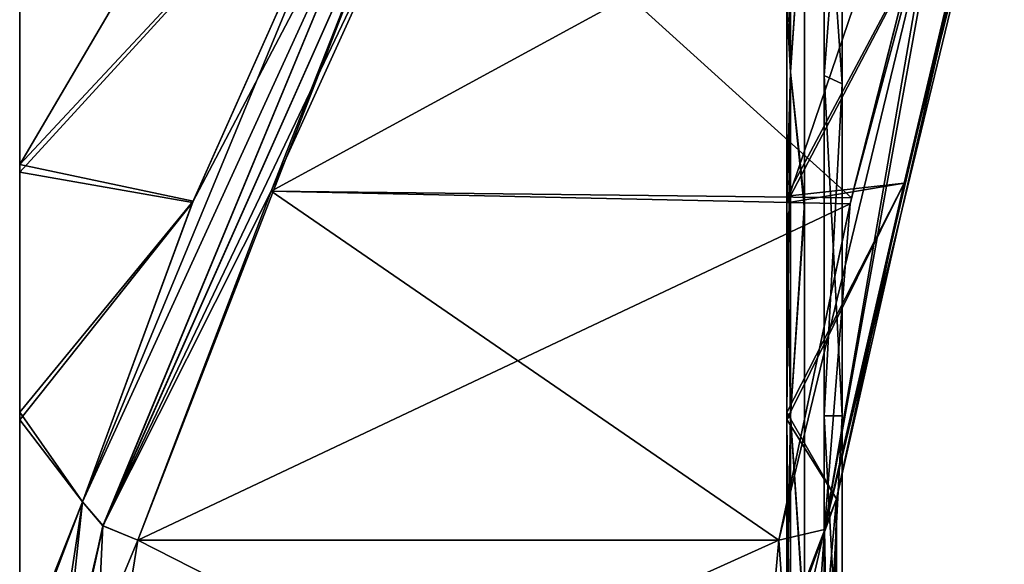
# Model space of a CAD drawing. Header units: inches. Extents: x -5.2 to 5.1, y -2.7 to 6.1.
# Tile 48 of 72: x 4.435 to 5.09, y 2.027 to 2.389. Entities that reach past the tile are written whole.
import ezdxf

# ---------------------------------------------------------------- set-up
doc = ezdxf.new("R2010")
doc.units = ezdxf.units.IN
doc.header["$LTSCALE"] = 52.148148
doc.header["$MEASUREMENT"] = 0
for name, color, linetype in [('730', 7, 'CONTINUOUS'), ('731', 7, 'CONTINUOUS'), ('732', 7, 'CONTINUOUS'), ('733', 7, 'CONTINUOUS'), ('734', 7, 'CONTINUOUS'), ('745', 7, 'CONTINUOUS'), ('746', 7, 'CONTINUOUS'), ('749', 7, 'CONTINUOUS'), ('750', 7, 'CONTINUOUS'), ('754', 7, 'CONTINUOUS'), ('766', 7, 'CONTINUOUS'), ('773', 7, 'CONTINUOUS'), ('774', 7, 'CONTINUOUS'), ('777', 7, 'CONTINUOUS'), ('778', 7, 'CONTINUOUS'), ('779', 7, 'CONTINUOUS'), ('788', 7, 'CONTINUOUS'), ('790', 7, 'CONTINUOUS'), ('895', 7, 'CONTINUOUS'), ('896', 7, 'CONTINUOUS'), ('897', 7, 'CONTINUOUS')]:
    doc.layers.add(name, color=color, linetype=linetype)

msp = doc.modelspace()

# ---------------------------------------------------------------- linework, layer by layer
at = {"layer": '730', "linetype": 'Continuous'}
for points in [[(4.97813, 1.61942, -0.3561), (4.97813, 2.07088, -0.61675), (4.95923, 1.86001, -0.46071), (4.97813, 1.61942, -0.3561)], [(4.97005, 2.05049, -0.64057), (4.97813, 2.07088, -0.61675), (4.97005, 1.60899, -0.38565), (4.97005, 2.05049, -0.64057)], [(4.97005, 1.60899, -0.38565), (4.97813, 2.07088, -0.61675), (4.97813, 1.61942, -0.3561), (4.97005, 1.60899, -0.38565)], [(4.93966, 2.04354, -0.65408), (4.97005, 2.05049, -0.64057), (4.92095, 1.83614, -0.50201), (4.93966, 2.04354, -0.65408)], [(4.92095, 1.83614, -0.50201), (4.97005, 2.05049, -0.64057), (4.93966, 1.60076, -0.39844), (4.92095, 1.83614, -0.50201)], [(4.93966, 1.60076, -0.39844), (4.97005, 2.05049, -0.64057), (4.97005, 1.60899, -0.38565), (4.93966, 1.60076, -0.39844)]]:
    msp.add_3dface(points, dxfattribs=at)
at = {"layer": '731', "linetype": 'Continuous'}
for points in [[(5.08954, 2.54336, -1.05375), (5.08954, 2.69268, -0.98155), (4.94517, 2.26764, -0.44507), (5.08954, 2.54336, -1.05375)], [(4.94517, 2.26764, -0.44507), (5.08954, 2.69268, -0.98155), (4.94517, 2.39786, -0.37978), (4.94517, 2.26764, -0.44507)], [(5.02293, 2.28079, -0.81132), (5.08954, 2.54336, -1.05375), (4.94517, 2.26764, -0.44507), (5.02293, 2.28079, -0.81132)], [(4.97813, 2.07088, -0.61675), (5.02293, 2.28079, -0.81132), (4.94517, 2.12364, -0.46706), (4.97813, 2.07088, -0.61675)], [(4.94517, 2.12364, -0.46706), (5.02293, 2.28079, -0.81132), (4.94517, 2.26764, -0.44507), (4.94517, 2.12364, -0.46706)], [(4.94517, 1.97987, -0.44363), (4.97813, 2.07088, -0.61675), (4.94517, 2.12364, -0.46706), (4.94517, 1.97987, -0.44363)], [(4.95923, 1.86001, -0.46071), (4.97813, 2.07088, -0.61675), (4.94517, 1.97987, -0.44363), (4.95923, 1.86001, -0.46071)]]:
    msp.add_3dface(points, dxfattribs=at)
at = {"layer": '732', "linetype": 'Continuous'}
for points in [[(4.94752, 2.35456, -0.39591), (4.94517, 2.50164, -0.27756), (4.94752, 2.52189, -0.22858), (4.94752, 2.35456, -0.39591)], [(4.94752, 2.35456, -0.39591), (4.94752, 2.52189, -0.22858), (4.95671, 2.49013, -0.26905), (4.94752, 2.35456, -0.39591)], [(4.94517, 2.39786, -0.37978), (4.94517, 2.50164, -0.27756), (4.94752, 2.35456, -0.39591), (4.94517, 2.39786, -0.37978)], [(4.95671, 2.2633, -0.43143), (4.94752, 2.35456, -0.39591), (4.95671, 2.49013, -0.26905), (4.95671, 2.2633, -0.43143)], [(4.94517, 2.26764, -0.44507), (4.94517, 2.39786, -0.37978), (4.94752, 2.35456, -0.39591), (4.94517, 2.26764, -0.44507)], [(4.94752, 2.12598, -0.45715), (4.94517, 2.26764, -0.44507), (4.94752, 2.35456, -0.39591), (4.94752, 2.12598, -0.45715)], [(4.94752, 2.12598, -0.45715), (4.94752, 2.35456, -0.39591), (4.95671, 2.2633, -0.43143), (4.94752, 2.12598, -0.45715)], [(4.94517, 2.12364, -0.46706), (4.94517, 2.26764, -0.44507), (4.94752, 2.12598, -0.45715), (4.94517, 2.12364, -0.46706)], [(4.95671, 1.98435, -0.43004), (4.94752, 2.12598, -0.45715), (4.95671, 2.2633, -0.43143), (4.95671, 1.98435, -0.43004)], [(4.94752, 1.89741, -0.39591), (4.94517, 2.12364, -0.46706), (4.94752, 2.12598, -0.45715), (4.94752, 1.89741, -0.39591)], [(4.94752, 1.89741, -0.39591), (4.94752, 2.12598, -0.45715), (4.95671, 1.98435, -0.43004), (4.94752, 1.89741, -0.39591)], [(4.94517, 1.97987, -0.44363), (4.94517, 2.12364, -0.46706), (4.94752, 1.89741, -0.39591), (4.94517, 1.97987, -0.44363)]]:
    msp.add_3dface(points, dxfattribs=at)
at = {"layer": '733', "linetype": 'Continuous'}
for points in [[(4.94752, 2.52189, 0.22857), (4.94517, 2.40165, 0.37704), (4.94752, 2.35456, 0.3959), (4.94752, 2.52189, 0.22857)], [(4.94752, 2.52189, 0.22857), (4.94752, 2.35456, 0.3959), (4.95671, 2.4928, 0.26539), (4.94752, 2.52189, 0.22857)], [(4.95671, 2.4928, 0.26539), (4.94752, 2.35456, 0.3959), (4.95671, 2.26762, 0.43003), (4.95671, 2.4928, 0.26539)], [(4.94517, 2.40165, 0.37704), (4.94517, 2.27209, 0.44362), (4.94752, 2.35456, 0.3959), (4.94517, 2.40165, 0.37704)], [(4.94517, 2.27209, 0.44362), (4.94517, 2.12832, 0.46706), (4.94752, 2.35456, 0.3959), (4.94517, 2.27209, 0.44362)], [(4.94752, 2.35456, 0.3959), (4.94517, 2.12832, 0.46706), (4.94752, 2.12598, 0.45715), (4.94752, 2.35456, 0.3959)], [(4.94752, 2.35456, 0.3959), (4.94752, 2.12598, 0.45715), (4.95671, 2.26762, 0.43003), (4.94752, 2.35456, 0.3959)], [(4.95671, 2.26762, 0.43003), (4.94752, 2.12598, 0.45715), (4.95671, 1.98866, 0.43143), (4.95671, 2.26762, 0.43003)], [(4.94517, 2.12832, 0.46706), (4.94517, 1.98432, 0.44506), (4.94752, 2.12598, 0.45715), (4.94517, 2.12832, 0.46706)], [(4.94752, 2.12598, 0.45715), (4.94517, 1.98432, 0.44506), (4.94752, 1.89741, 0.3959), (4.94752, 2.12598, 0.45715)], [(4.94752, 2.12598, 0.45715), (4.94752, 1.89741, 0.3959), (4.95671, 1.98866, 0.43143), (4.94752, 2.12598, 0.45715)]]:
    msp.add_3dface(points, dxfattribs=at)
at = {"layer": '734', "linetype": 'Continuous'}
for points in [[(4.94517, 2.27209, 0.44362), (4.94517, 2.40165, 0.37704), (5.08954, 2.54336, 1.05374), (4.94517, 2.27209, 0.44362)], [(5.02293, 2.28077, 0.8113), (4.94517, 2.27209, 0.44362), (5.08954, 2.54336, 1.05374), (5.02293, 2.28077, 0.8113)], [(4.94517, 2.12832, 0.46706), (4.94517, 2.27209, 0.44362), (5.02293, 2.28077, 0.8113), (4.94517, 2.12832, 0.46706)], [(4.97813, 2.07088, 0.61674), (4.94517, 2.12832, 0.46706), (5.02293, 2.28077, 0.8113), (4.97813, 2.07088, 0.61674)], [(4.94517, 1.98432, 0.44506), (4.94517, 2.12832, 0.46706), (4.97813, 2.07088, 0.61674), (4.94517, 1.98432, 0.44506)], [(4.95923, 1.86003, 0.46071), (4.94517, 1.98432, 0.44506), (4.97813, 2.07088, 0.61674), (4.95923, 1.86003, 0.46071)]]:
    msp.add_3dface(points, dxfattribs=at)
at = {"layer": '745', "linetype": 'Continuous'}
for points in [[(4.51391, 2.04354, -0.65408), (4.92095, 1.83614, -0.50201), (4.48044, 1.83614, -0.50201), (4.51391, 2.04354, -0.65408)], [(4.93966, 2.04354, -0.65408), (4.92095, 1.83614, -0.50201), (4.51391, 2.04354, -0.65408), (4.93966, 2.04354, -0.65408)]]:
    msp.add_3dface(points, dxfattribs=at)
at = {"layer": '746', "linetype": 'Continuous'}
for points in [[(4.60243, 2.27539, -0.86653), (4.71345, 2.51983, -1.09053), (4.98804, 2.27097, -0.86248), (4.60243, 2.27539, -0.86653)], [(4.71345, 2.51983, -1.09053), (5.05106, 2.51983, -1.09053), (4.98804, 2.27097, -0.86248), (4.71345, 2.51983, -1.09053)], [(4.93966, 2.04354, -0.65408), (4.51391, 2.04354, -0.65408), (4.60243, 2.27539, -0.86653), (4.93966, 2.04354, -0.65408)], [(4.93966, 2.04354, -0.65408), (4.60243, 2.27539, -0.86653), (4.98804, 2.27097, -0.86248), (4.93966, 2.04354, -0.65408)]]:
    msp.add_3dface(points, dxfattribs=at)
at = {"layer": '749', "linetype": 'Continuous'}
for points in [[(4.55034, 2.26788, -0.81804), (4.67674, 2.55168, -1.07474), (4.68938, 2.53237, -1.08931), (4.55034, 2.26788, -0.81804)], [(4.4772, 2.06887, -0.63924), (4.55034, 2.26788, -0.81804), (4.68938, 2.53237, -1.08931), (4.4772, 2.06887, -0.63924)], [(4.4908, 2.05293, -0.65189), (4.4772, 2.06887, -0.63924), (4.68938, 2.53237, -1.08931), (4.4908, 2.05293, -0.65189)], [(4.70063, 2.52483, -1.09181), (4.4908, 2.05293, -0.65189), (4.68938, 2.53237, -1.08931), (4.70063, 2.52483, -1.09181)], [(4.71345, 2.51983, -1.09053), (4.4908, 2.05293, -0.65189), (4.70063, 2.52483, -1.09181), (4.71345, 2.51983, -1.09053)], [(4.71345, 2.51983, -1.09053), (4.60243, 2.27539, -0.86653), (4.4908, 2.05293, -0.65189), (4.71345, 2.51983, -1.09053)], [(4.60243, 2.27539, -0.86653), (4.51391, 2.04354, -0.65408), (4.4908, 2.05293, -0.65189), (4.60243, 2.27539, -0.86653)]]:
    msp.add_3dface(points, dxfattribs=at)
at = {"layer": '750', "linetype": 'Continuous'}
for points in [[(4.67674, 2.55168, -1.07474), (4.55034, 2.26788, -0.81804), (4.43546, 2.28806, -0.50904), (4.67674, 2.55168, -1.07474)], [(4.43546, 2.437, -0.43435), (4.67674, 2.55168, -1.07474), (4.43546, 2.28806, -0.50904), (4.43546, 2.437, -0.43435)], [(4.43546, 2.28806, -0.50904), (4.55034, 2.26788, -0.81804), (4.43546, 2.12335, -0.53421), (4.43546, 2.28806, -0.50904)], [(4.55034, 2.26788, -0.81804), (4.4772, 2.06887, -0.63924), (4.43546, 2.12335, -0.53421), (4.55034, 2.26788, -0.81804)], [(4.43546, 2.12335, -0.53421), (4.4772, 2.06887, -0.63924), (4.43546, 1.9589, -0.50742), (4.43546, 2.12335, -0.53421)], [(4.4772, 2.06887, -0.63924), (4.44335, 1.84872, -0.48026), (4.43546, 1.9589, -0.50742), (4.4772, 2.06887, -0.63924)]]:
    msp.add_3dface(points, dxfattribs=at)
at = {"layer": '754', "linetype": 'Continuous'}
for points in [[(4.43546, 2.44126, 0.43126), (4.43546, 2.29306, 0.50741), (4.67674, 2.70397, 1.0011), (4.43546, 2.44126, 0.43126)], [(4.67674, 2.70397, 1.0011), (4.43546, 2.29306, 0.50741), (4.67674, 2.55168, 1.07474), (4.67674, 2.70397, 1.0011)], [(4.67674, 2.55168, 1.07474), (4.43546, 2.29306, 0.50741), (4.55072, 2.26881, 0.81886), (4.67674, 2.55168, 1.07474)], [(4.43546, 2.29306, 0.50741), (4.43546, 2.12861, 0.53421), (4.55072, 2.26881, 0.81886), (4.43546, 2.29306, 0.50741)], [(4.43546, 2.12861, 0.53421), (4.4772, 2.06887, 0.63923), (4.55072, 2.26881, 0.81886), (4.43546, 2.12861, 0.53421)], [(4.43546, 1.96391, 0.50903), (4.4772, 2.06887, 0.63923), (4.43546, 2.12861, 0.53421), (4.43546, 1.96391, 0.50903)], [(4.44335, 1.84872, 0.48025), (4.4772, 2.06887, 0.63923), (4.43546, 1.96391, 0.50903), (4.44335, 1.84872, 0.48025)]]:
    msp.add_3dface(points, dxfattribs=at)
at = {"layer": '766', "linetype": 'Continuous'}
for points in [[(4.97005, 2.05049, -0.64057), (5.08954, 2.54336, -1.05375), (5.02293, 2.28079, -0.81132), (4.97005, 2.05049, -0.64057)], [(5.08954, 2.54336, -1.05375), (4.97005, 2.05049, -0.64057), (5.08079, 2.52516, -1.07613), (5.08954, 2.54336, -1.05375)], [(4.97005, 2.05049, -0.64057), (5.05464, 2.51943, -1.08993), (5.08079, 2.52516, -1.07613), (4.97005, 2.05049, -0.64057)], [(4.97005, 2.05049, -0.64057), (4.93966, 2.04354, -0.65408), (5.05464, 2.51943, -1.08993), (4.97005, 2.05049, -0.64057)], [(4.93966, 2.04354, -0.65408), (4.98804, 2.27097, -0.86248), (5.05464, 2.51943, -1.08993), (4.93966, 2.04354, -0.65408)], [(4.98804, 2.27097, -0.86248), (5.05106, 2.51983, -1.09053), (5.05464, 2.51943, -1.08993), (4.98804, 2.27097, -0.86248)], [(4.97813, 2.07088, -0.61675), (4.97005, 2.05049, -0.64057), (5.02293, 2.28079, -0.81132), (4.97813, 2.07088, -0.61675)]]:
    msp.add_3dface(points, dxfattribs=at)
at = {"layer": '773', "linetype": 'Continuous'}
for points in [[(5.02293, 2.28077, 0.8113), (5.08954, 2.54336, 1.05374), (5.08079, 2.52517, 1.07612), (5.02293, 2.28077, 0.8113)], [(4.97813, 2.07088, 0.61674), (5.08079, 2.52517, 1.07612), (4.97005, 2.0505, 0.64055), (4.97813, 2.07088, 0.61674)], [(5.08079, 2.52517, 1.07612), (5.05464, 2.51943, 1.08993), (4.97005, 2.0505, 0.64055), (5.08079, 2.52517, 1.07612)], [(4.97813, 2.07088, 0.61674), (5.02293, 2.28077, 0.8113), (5.08079, 2.52517, 1.07612), (4.97813, 2.07088, 0.61674)], [(5.05464, 2.51943, 1.08993), (5.05106, 2.51983, 1.09052), (4.97005, 2.0505, 0.64055), (5.05464, 2.51943, 1.08993)], [(4.97005, 2.0505, 0.64055), (5.05106, 2.51983, 1.09052), (4.98711, 2.26706, 0.8589), (4.97005, 2.0505, 0.64055)], [(4.93966, 2.04354, 0.65407), (4.97005, 2.0505, 0.64055), (4.98711, 2.26706, 0.8589), (4.93966, 2.04354, 0.65407)]]:
    msp.add_3dface(points, dxfattribs=at)
at = {"layer": '774', "linetype": 'Continuous'}
for points in [[(4.97813, 1.61942, 0.35609), (4.95923, 1.86003, 0.46071), (4.97813, 2.07088, 0.61674), (4.97813, 1.61942, 0.35609)], [(4.97813, 1.61942, 0.35609), (4.97813, 2.07088, 0.61674), (4.97005, 2.0505, 0.64055), (4.97813, 1.61942, 0.35609)], [(4.97005, 2.0505, 0.64055), (4.93966, 2.04354, 0.65407), (4.97005, 1.60898, 0.38565), (4.97005, 2.0505, 0.64055)], [(4.97813, 1.61942, 0.35609), (4.97005, 2.0505, 0.64055), (4.97005, 1.60898, 0.38565), (4.97813, 1.61942, 0.35609)], [(4.97005, 1.60898, 0.38565), (4.93966, 2.04354, 0.65407), (4.92095, 1.83615, 0.50201), (4.97005, 1.60898, 0.38565)]]:
    msp.add_3dface(points, dxfattribs=at)
at = {"layer": '777', "linetype": 'Continuous'}
for points in [[(4.92095, 1.83615, 0.50201), (4.93966, 2.04354, 0.65407), (4.48044, 1.83614, 0.50201), (4.92095, 1.83615, 0.50201)], [(4.93966, 2.04354, 0.65407), (4.51391, 2.04354, 0.65407), (4.48044, 1.83614, 0.50201), (4.93966, 2.04354, 0.65407)]]:
    msp.add_3dface(points, dxfattribs=at)
at = {"layer": '778', "linetype": 'Continuous'}
for points in [[(4.49081, 2.05292, 0.65189), (4.4772, 2.06887, 0.63923), (4.44335, 1.84872, 0.48025), (4.49081, 2.05292, 0.65189)], [(4.46075, 1.91557, 0.54274), (4.49081, 2.05292, 0.65189), (4.44335, 1.84872, 0.48025), (4.46075, 1.91557, 0.54274)], [(4.51391, 2.04354, 0.65407), (4.49081, 2.05292, 0.65189), (4.46075, 1.91557, 0.54274), (4.51391, 2.04354, 0.65407)], [(4.48044, 1.83614, 0.50201), (4.51391, 2.04354, 0.65407), (4.46075, 1.91557, 0.54274), (4.48044, 1.83614, 0.50201)]]:
    msp.add_3dface(points, dxfattribs=at)
at = {"layer": '779', "linetype": 'Continuous'}
for points in [[(4.4772, 2.06887, 0.63923), (4.67674, 2.55168, 1.07474), (4.55072, 2.26881, 0.81886), (4.4772, 2.06887, 0.63923)], [(4.67674, 2.55168, 1.07474), (4.4772, 2.06887, 0.63923), (4.68939, 2.53237, 1.0893), (4.67674, 2.55168, 1.07474)], [(4.4772, 2.06887, 0.63923), (4.49081, 2.05292, 0.65189), (4.68939, 2.53237, 1.0893), (4.4772, 2.06887, 0.63923)], [(4.49081, 2.05292, 0.65189), (4.70063, 2.52483, 1.09181), (4.68939, 2.53237, 1.0893), (4.49081, 2.05292, 0.65189)], [(4.49081, 2.05292, 0.65189), (4.51391, 2.04354, 0.65407), (4.70063, 2.52483, 1.09181), (4.49081, 2.05292, 0.65189)], [(4.51391, 2.04354, 0.65407), (4.60243, 2.27538, 0.86652), (4.70063, 2.52483, 1.09181), (4.51391, 2.04354, 0.65407)], [(4.60243, 2.27538, 0.86652), (4.71345, 2.51983, 1.09052), (4.70063, 2.52483, 1.09181), (4.60243, 2.27538, 0.86652)]]:
    msp.add_3dface(points, dxfattribs=at)
at = {"layer": '788', "linetype": 'Continuous'}
for points in [[(4.98711, 2.26706, 0.8589), (5.05106, 2.51983, 1.09052), (4.60243, 2.27538, 0.86652), (4.98711, 2.26706, 0.8589)], [(5.05106, 2.51983, 1.09052), (4.71345, 2.51983, 1.09052), (4.60243, 2.27538, 0.86652), (5.05106, 2.51983, 1.09052)], [(4.51391, 2.04354, 0.65407), (4.98711, 2.26706, 0.8589), (4.60243, 2.27538, 0.86652), (4.51391, 2.04354, 0.65407)], [(4.93966, 2.04354, 0.65407), (4.98711, 2.26706, 0.8589), (4.51391, 2.04354, 0.65407), (4.93966, 2.04354, 0.65407)]]:
    msp.add_3dface(points, dxfattribs=at)
at = {"layer": '790', "linetype": 'Continuous'}
for points in [[(4.44335, 1.84872, -0.48026), (4.4772, 2.06887, -0.63924), (4.46075, 1.91558, -0.54275), (4.44335, 1.84872, -0.48026)], [(4.46075, 1.91558, -0.54275), (4.4772, 2.06887, -0.63924), (4.4908, 2.05293, -0.65189), (4.46075, 1.91558, -0.54275)], [(4.48044, 1.83614, -0.50201), (4.46075, 1.91558, -0.54275), (4.4908, 2.05293, -0.65189), (4.48044, 1.83614, -0.50201)], [(4.51391, 2.04354, -0.65408), (4.48044, 1.83614, -0.50201), (4.4908, 2.05293, -0.65189), (4.51391, 2.04354, -0.65408)]]:
    msp.add_3dface(points, dxfattribs=at)
at = {"layer": '895', "linetype": 'Continuous'}
for points in [[(4.96996, 2.51808, 0.22638), (4.96996, 2.35236, 0.3921), (4.98177, 2.50772, 0.2207), (4.96996, 2.51808, 0.22638)], [(4.98177, 2.50772, 0.2207), (4.96996, 2.35236, 0.3921), (4.98177, 2.34667, 0.38174), (4.98177, 2.50772, 0.2207)], [(4.96996, 2.35236, 0.3921), (4.96996, 2.12598, 0.45275), (4.98177, 2.34667, 0.38174), (4.96996, 2.35236, 0.3921)], [(4.98177, 2.34667, 0.38174), (4.96996, 2.12598, 0.45275), (4.98177, 2.12598, 0.44094), (4.98177, 2.34667, 0.38174)], [(4.96996, 2.12598, 0.45275), (4.96996, 1.8996, 0.3921), (4.98177, 2.12598, 0.44094), (4.96996, 2.12598, 0.45275)], [(4.98177, 2.12598, 0.44094), (4.96996, 1.8996, 0.3921), (4.98177, 1.90528, 0.38173), (4.98177, 2.12598, 0.44094)]]:
    msp.add_3dface(points, dxfattribs=at)
at = {"layer": '896', "linetype": 'Continuous'}
for points in [[(4.96996, 2.35236, -0.3921), (4.96996, 2.51808, -0.22638), (4.98177, 2.34669, -0.38174), (4.96996, 2.35236, -0.3921)], [(4.98177, 2.34669, -0.38174), (4.96996, 2.51808, -0.22638), (4.98177, 2.50772, -0.22069), (4.98177, 2.34669, -0.38174)], [(4.96996, 2.12598, -0.45276), (4.96996, 2.35236, -0.3921), (4.98177, 2.12598, -0.44095), (4.96996, 2.12598, -0.45276)], [(4.98177, 2.12598, -0.44095), (4.96996, 2.35236, -0.3921), (4.98177, 2.34669, -0.38174), (4.98177, 2.12598, -0.44095)], [(4.96996, 1.8996, -0.3921), (4.96996, 2.12598, -0.45276), (4.98177, 1.90529, -0.38174), (4.96996, 1.8996, -0.3921)], [(4.98177, 1.90529, -0.38174), (4.96996, 2.12598, -0.45276), (4.98177, 2.12598, -0.44095), (4.98177, 1.90529, -0.38174)]]:
    msp.add_3dface(points, dxfattribs=at)
at = {"layer": '897', "linetype": 'Continuous'}
for points in [[(4.98177, 2.50772, 0.2207), (4.98177, 2.34667, 0.38174), (4.98177, 2.34669, -0.38174), (4.98177, 2.50772, 0.2207)], [(4.98177, 2.50772, 0.2207), (4.98177, 2.34669, -0.38174), (4.98177, 2.50772, -0.22069), (4.98177, 2.50772, 0.2207)], [(4.98177, 2.34667, 0.38174), (4.98177, 2.12598, 0.44094), (4.98177, 2.34669, -0.38174), (4.98177, 2.34667, 0.38174)], [(4.98177, 2.12598, 0.44094), (4.98177, 2.12598, -0.44095), (4.98177, 2.34669, -0.38174), (4.98177, 2.12598, 0.44094)], [(4.98177, 2.12598, 0.44094), (4.98177, 1.90528, 0.38173), (4.98177, 2.12598, -0.44095), (4.98177, 2.12598, 0.44094)], [(4.98177, 1.90528, 0.38173), (4.98177, 1.90529, -0.38174), (4.98177, 2.12598, -0.44095), (4.98177, 1.90528, 0.38173)]]:
    msp.add_3dface(points, dxfattribs=at)

doc.saveas('drawing.dxf')
